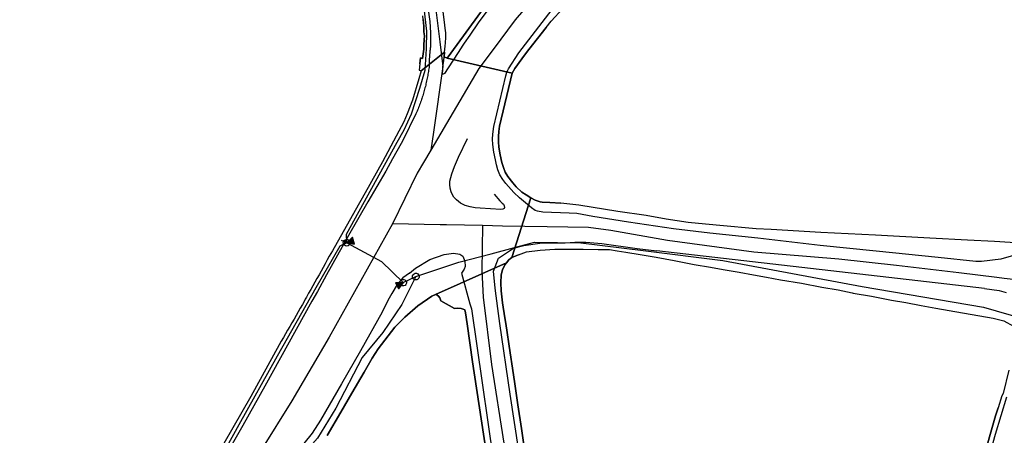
# Model space of a CAD drawing. Extents: x 166506 to 171543, y 332500 to 338212.
# Tile 105 of 139: x 168975 to 169325, y 336575 to 336723. Entities that reach past the tile are written whole.
import ezdxf

# ---------------------------------------------------------------- set-up
doc = ezdxf.new("R2010")
doc.units = 0
doc.header["$MEASUREMENT"] = 0
doc.layers.get('0').update_dxf_attribs({"color": 1, "linetype": 'CONTINUOUS'})
for name, color, linetype in [('IRISH_OS_1000S_FEATURE', 252, 'CONTINUOUS'), ('UNDERGROUND_ROUTE', 1, 'CONTINUOUS'), ('UUB', 1, 'CONTINUOUS')]:
    doc.layers.add(name, color=color, linetype=linetype)

# ---------------------------------------------------------------- blocks, each defined once
blk = doc.blocks.new('UUB_LOCATION_AC_T02_1')
at = {"color": 0, "linetype": 'ByBlock'}
blk.add_line((20059, 39970), (-19941, 40029), dxfattribs=at)
blk.add_lwpolyline([(0, 0), (5059, 39993), (0, 0), (10059, 39985), (0, 0), (15059, 39978), (0, 0), (20059, 39970), (0, 0), (-4941, 40007), (0, 0), (-9941, 40015), (0, 0), (-14941, 40022), (0, 0), (-19941, 40029), (0, 0), (59, 40000), (0, 0)], close=True, dxfattribs=at)
blk.add_lwpolyline([(18862, 2286, -1), (-18862, -2286, -1), (18862, 2286)], format="xyb", close=True, dxfattribs=at)
blk = doc.blocks.new('UUB_LOCATION_AC_T02')
at = {"color": 0, "linetype": 'ByBlock'}
blk.add_lwpolyline([(18862, 2286, -1), (-18862, -2286, -1), (18862, 2286)], format="xyb", close=True, dxfattribs=at)

msp = doc.modelspace()

# ---------------------------------------------------------------- linework, layer by layer
at = {"layer": 'IRISH_OS_1000S_FEATURE', "color": 9}
for points in [[(169126.46, 336715.12), (169126.478, 336715.389), (169126.538, 336716.77), (169126.57, 336718.671), (169126.406, 336720.289), (169126.074, 336722.425), (169125.565, 336727.139), (169124.811, 336732.129), (169123.168, 336744.488), (169118.987, 336768.833), (169119.566, 336768.921)], [(169120.98, 336741.422), (169122.539, 336730.794), (169124.461, 336715.397)], [(169149.453, 336740.535), (169130.576, 336714.548), (169127.023, 336709.656), (169150.174, 336704.315), (169151.114, 336705.929), (169153.61, 336709.403), (169154.908, 336711.167), (169156.064, 336712.738), (169162.295, 336720.596), (169164.008, 336722.757), (169168.155, 336727.294)], [(169130.576, 336714.548), (169149.453, 336740.535)], [(169149.453, 336740.535), (169150.1, 336740.084), (169150.285, 336739.747), (169150.455, 336739.049), (169150.287, 336738.287), (169149.858, 336737.54), (169148.346, 336735.577), (169145.991, 336732.481), (169144.046, 336730.092), (169140.767, 336725.863), (169138.04, 336722.222), (169135.145, 336717.818), (169133.146, 336714.987), (169132.683, 336714.255)], [(169162.295, 336720.596), (169164.008, 336722.757), (169168.155, 336727.294), (169172.265, 336732.092), (169177.09, 336737.944)], [(169119.823, 336730.173), (169120.866, 336722.722), (169121.143, 336718.598), (169121.094, 336717.659), (169121.107, 336715.863)], [(169157.833, 336731.061), (169151.294, 336723.288), (169143.418, 336712.763)], [(169118.533, 336723.426), (169118.728, 336721.023), (169118.72, 336720.264), (169118.808, 336719.043), (169118.953, 336717.561), (169118.835, 336716.179), (169118.72, 336714.363), (169118.824, 336712.882), (169118.587, 336711.185), (169118.33, 336709.507), (169117.531, 336709.695), (169117.33, 336707.577), (169117.147, 336705.379), (169117.785, 336705.173), (169126.163, 336711.762), (169126.379, 336713.947), (169126.46, 336715.12), (169126.478, 336715.389), (169126.538, 336716.77), (169126.57, 336718.671), (169126.406, 336720.289), (169126.074, 336722.425), (169125.565, 336727.139)], [(169152.586, 336711.49), (169164.461, 336726.985)], [(169118.808, 336719.043), (169118.72, 336720.264), (169118.728, 336721.023), (169118.533, 336723.426), (169118.366, 336724.687)], [(169118.835, 336716.179), (169118.953, 336717.561), (169118.808, 336719.043)], [(169162.295, 336720.596), (169156.064, 336712.738)], [(169121.107, 336715.863), (169121.115, 336714.728), (169121.09, 336713.505), (169121.05, 336713.195), (169121.012, 336712.886), (169120.976, 336712.577), (169120.941, 336712.267), (169120.909, 336711.957), (169120.878, 336711.646), (169120.849, 336711.336), (169120.821, 336711.026), (169120.796, 336710.715), (169120.772, 336710.404), (169120.75, 336710.093), (169120.73, 336709.781), (169120.712, 336709.47), (169120.695, 336709.159), (169120.68, 336708.847), (169120.667, 336708.536), (169120.656, 336708.224), (169120.647, 336707.913), (169120.639, 336707.601), (169120.633, 336707.289), (169120.629, 336706.978), (169120.627, 336706.666), (169120.626, 336706.354), (169120.557, 336705.866), (169120.484, 336705.379), (169120.406, 336704.891), (169120.326, 336704.405), (169120.241, 336703.92), (169120.153, 336703.435), (169120.06, 336702.951), (169119.965, 336702.467), (169119.865, 336701.985), (169119.762, 336701.503), (169119.654, 336701.022), (169119.543, 336700.542), (169119.428, 336700.061), (169119.31, 336699.583), (169119.188, 336699.106), (169119.062, 336698.629), (169118.933, 336698.154), (169118.8, 336697.679), (169118.663, 336697.206), (169118.522, 336696.733), (169118.378, 336696.262), (169118.231, 336695.791), (169118.079, 336695.322), (169117.924, 336694.854), (169117.766, 336694.388), (169117.603, 336693.922), (169117.438, 336693.458), (169117.268, 336692.995), (169117.095, 336692.534), (169116.918, 336692.074), (169116.738, 336691.615), (169116.555, 336691.156), (169116.367, 336690.701), (169116.177, 336690.247), (169115.982, 336689.794), (169111.362, 336680.256), (169110.726, 336679.3), (169107.666, 336673.742), (169105.214, 336669.419), (169098.87, 336658.437), (169091.991, 336646.461), (169084.102, 336632.5), (169080.927, 336626.573), (169078.937, 336623.069), (169062.264, 336592.78), (169054.4, 336578.82), (169049.714, 336570.488)], [(169118.72, 336714.363), (169118.835, 336716.179)], [(169124.461, 336715.397), (169125.546, 336706.713)], [(169126.163, 336711.762), (169126.379, 336713.947), (169126.46, 336715.12)], [(169084.385, 336575.271), (169089.291, 336583.621), (169093.2, 336590.341), (169097.578, 336597.836), (169100.349, 336602.788), (169102.543, 336606.125), (169108.503, 336613.844), (169112.059, 336617.348), (169116.621, 336621.381), (169121.637, 336624.849), (169122.863, 336625.437), (169148.161, 336636.737), (169148.952, 336637.768), (169149.537, 336638.262), (169150.02, 336638.598), (169156.785, 336659.932), (169155.15, 336660.921), (169153.635, 336661.948), (169151.642, 336663.868), (169150.399, 336665.266), (169148.612, 336667.437), (169147.7, 336669.022), (169147.048, 336670.744), (169146.552, 336672.531), (169145.926, 336675.245), (169145.497, 336677.992), (169145.289, 336679.858), (169145.279, 336681.684), (169145.447, 336683.545), (169145.736, 336685.362), (169150.174, 336704.315), (169127.023, 336709.656), (169126.036, 336710.121), (169126.163, 336711.762), (169117.785, 336705.173), (169117.015, 336702.26), (169114.777, 336694.683), (169112.807, 336689.863), (169111.697, 336686.975), (169108.884, 336681.823), (169104.03, 336672.733), (169097.856, 336661.716), (169094.311, 336655.372), (169086.243, 336641.035), (169085.09, 336639.087), (169084.376, 336637.758), (169083.663, 336636.428), (169082.942, 336635.104), (169082.233, 336633.771), (169081.493, 336632.457), (169080.753, 336631.142), (169080.007, 336629.831), (169079.273, 336628.513), (169078.539, 336627.194), (169077.792, 336625.883), (169077.052, 336624.569), (169076.624, 336623.753), (169076.312, 336623.254), (169075.572, 336621.939), (169074.832, 336620.625), (169074.096, 336619.308), (169073.35, 336617.996), (169072.605, 336616.684), (169071.848, 336615.379), (169071.096, 336614.071), (169070.344, 336612.764), (169069.592, 336611.456), (169068.839, 336610.148), (169068.087, 336608.84), (169067.335, 336607.532), (169057.246, 336589.132), (169047.654, 336572.45)], [(169117.33, 336707.577), (169117.531, 336709.695), (169118.33, 336709.507), (169118.587, 336711.185), (169118.824, 336712.882), (169118.72, 336714.363)], [(169117.785, 336705.173), (169126.163, 336711.762)], [(169117.785, 336705.173), (169126.163, 336711.762)], [(169143.418, 336712.763), (169138.328, 336705.965), (169121.24, 336676.85)], [(169132.683, 336714.255), (169131.015, 336711.615), (169127.475, 336706.141), (169126.144, 336704.141), (169125.389, 336703.77), (169125.541, 336705.673), (169125.546, 336706.713)], [(169126.163, 336711.762), (169126.036, 336710.121)], [(169127.023, 336709.656), (169130.576, 336714.548)], [(169329.27, 336639.541), (169323.91, 336638.041), (169317.11, 336637.166), (169315.119, 336637.227), (169301.716, 336638.612), (169279.681, 336640.932), (169259.728, 336642.942), (169237.492, 336645.561), (169220.481, 336647.327), (169207.571, 336648.817), (169191.557, 336651.229), (169178.844, 336653.28), (169173.158, 336654.309), (169170.477, 336654.454), (169161.099, 336654.802), (169159.187, 336655.089), (169158.407, 336655.436), (169157.114, 336656.319), (169154.894, 336658.12), (169152.821, 336659.942), (169150.779, 336661.827), (169147.898, 336664.996), (169146.82, 336666.447), (169145.85, 336668.061), (169145.11, 336669.829), (169144.664, 336671.605), (169144.238, 336673.474), (169143.725, 336676.171), (169143.341, 336678.86), (169143.215, 336680.799), (169143.272, 336682.61), (169143.624, 336685.341), (169147.908, 336703.384), (169148.279, 336704.623), (169148.879, 336705.814), (169152.586, 336711.49)], [(169154.908, 336711.167), (169153.61, 336709.403)], [(169156.064, 336712.738), (169154.908, 336711.167)], [(169125.546, 336706.713), (169125.807, 336708.017), (169125.914, 336708.859), (169126.036, 336710.121)], [(169126.036, 336710.121), (169127.023, 336709.656)], [(169127.023, 336709.656), (169150.174, 336704.315)], [(169153.61, 336709.403), (169151.114, 336705.929)], [(169117.785, 336705.173), (169117.015, 336702.26), (169114.777, 336694.683), (169112.807, 336689.863), (169111.697, 336686.975), (169108.884, 336681.823), (169104.03, 336672.733), (169097.856, 336661.716), (169094.311, 336655.372), (169086.243, 336641.035), (169085.09, 336639.087)], [(169117.33, 336707.577), (169117.147, 336705.379), (169117.785, 336705.173)], [(169125.546, 336706.713), (169122.161, 336683.242)], [(169150.174, 336704.315), (169145.736, 336685.362), (169145.447, 336683.545), (169145.279, 336681.684), (169145.289, 336679.858), (169145.497, 336677.992), (169145.926, 336675.245), (169146.552, 336672.531), (169147.048, 336670.744), (169147.7, 336669.022), (169148.612, 336667.437), (169150.399, 336665.266), (169151.642, 336663.868), (169153.635, 336661.948), (169155.15, 336660.921), (169156.785, 336659.932)], [(169151.114, 336705.929), (169150.174, 336704.315)], [(169122.161, 336683.242), (169121.24, 336676.85)], [(169143.769, 336661.159), (169145.768, 336658.856), (169146.666, 336658.026), (169147.132, 336657.599), (169147.382, 336657.087), (169147.518, 336656.494), (169147.326, 336656.134), (169146.814, 336655.798), (169146.142, 336655.699), (169138.823, 336656.224), (169136.978, 336656.351), (169135.242, 336656.671), (169133.443, 336657.213), (169131.794, 336658.008), (169130.351, 336659.146), (169129.5, 336660.082), (169128.809, 336661.194), (169128.453, 336662.006), (169128.085, 336663.299), (169127.979, 336664.634), (169128.046, 336665.883), (169128.728, 336668.464), (169129.639, 336671.033), (169131.123, 336674.419), (169134.31, 336680.965)], [(169121.24, 336676.85), (169118.643, 336672.428)], [(169118.643, 336672.428), (169116.437, 336668.669), (169107.605, 336650.578)], [(169331.001, 336643.773), (169321.666, 336644.289), (169312.091, 336644.827), (169298.718, 336645.525), (169279.387, 336646.545), (169259.937, 336647.545), (169242.267, 336648.567), (169236.97, 336648.882), (169223.981, 336649.996), (169216.408, 336650.734), (169212.831, 336651.051), (169204.904, 336652.312), (169197.876, 336653.565), (169187.731, 336655.05), (169173.874, 336657.332), (169167.473, 336657.993), (169163.603, 336658.232), (169160.87, 336658.303), (169160.1, 336658.455), (169158.422, 336659.096), (169156.785, 336659.932), (169150.02, 336638.598), (169152.41, 336639.593), (169155.341, 336640.623), (169160.128, 336641.253), (169165.331, 336641.58), (169169.972, 336641.652), (169175.392, 336641.596), (169180.812, 336641.54), (169184.851, 336641.439), (169187.526, 336640.971), (169190.622, 336640.519), (169195.674, 336639.727), (169201.384, 336638.748), (169207.792, 336637.562), (169214.938, 336636.208), (169220.768, 336635.168), (169225.22, 336634.422), (169230.91, 336633.364), (169236.06, 336632.451), (169240.592, 336631.584), (169245.662, 336630.671), (169253.03, 336629.456), (169260.336, 336628.02), (169266.066, 336627.081), (169266.066, 336627.081), (169271.096, 336626.049), (169271.43, 336625.991), (169277.924, 336624.859), (169285.09, 336623.505), (169290.222, 336622.672), (169295.611, 336621.576), (169300.837, 336620.634), (169305.613, 336619.772), (169321.185, 336617.013), (169325.035, 336616.093), (169328.517, 336614.237)], [(169150.02, 336638.598), (169156.785, 336659.932)], [(169156.785, 336659.932), (169158.422, 336659.096), (169160.1, 336658.455), (169160.87, 336658.303), (169163.603, 336658.232)], [(169163.603, 336658.232), (169167.473, 336657.993)], [(169236.97, 336648.882), (169223.981, 336649.996), (169216.408, 336650.734), (169212.831, 336651.051), (169204.904, 336652.312), (169197.876, 336653.565), (169187.731, 336655.05), (169173.874, 336657.332), (169167.473, 336657.993)], [(169107.605, 336650.578), (169085.107, 336610.325), (169071.86, 336587.648), (169061.082, 336570.247), (169048.396, 336551.274), (169039.969, 336536.967), (169037.554, 336533.337), (169017.195, 336502.739), (168994.715, 336473.113), (168964.159, 336446.348)], [(169124.627, 336650.279), (169107.605, 336650.578)], [(169126.827, 336650.24), (169124.627, 336650.279)], [(169139.602, 336650.016), (169126.827, 336650.24)], [(169139.602, 336650.016), (169139.387, 336633.902), (169139.899, 336624.463), (169142.83, 336600.537), (169151.639, 336544.46), (169153.655, 336534.151)], [(169146.776, 336649.851), (169139.602, 336650.016)], [(169162.59, 336649.612), (169146.776, 336649.851)], [(169322.526, 336631.543), (169309.074, 336633.224), (169286.884, 336635.843), (169266.38, 336638.004), (169236.154, 336640.498), (169205.374, 336644.744), (169185.293, 336648.235), (169177.342, 336649.353), (169162.59, 336649.612)], [(169332.535, 336643.681), (169331.001, 336643.773), (169321.666, 336644.289), (169312.091, 336644.827), (169298.718, 336645.525), (169279.387, 336646.545), (169259.937, 336647.545), (169242.267, 336648.567), (169236.97, 336648.882)], [(169154.087, 336559.732), (169149.519, 336589.981), (169145.778, 336615.14), (169145.053, 336620.488), (169144.108, 336627.758), (169143.59, 336633.804), (169145.338, 336638.426), (169150.694, 336641.911), (169154.325, 336642.953), (169160.034, 336643.775), (169169.076, 336643.921), (169172.418, 336644.127), (169176.398, 336644.146), (169182.047, 336643.643), (169194.637, 336641.875), (169201.676, 336641.06)], [(169152.41, 336639.593), (169155.341, 336640.623), (169160.128, 336641.253), (169165.331, 336641.58), (169169.972, 336641.652), (169175.392, 336641.596), (169180.812, 336641.54), (169184.851, 336641.439), (169187.526, 336640.971), (169190.622, 336640.519)], [(169084.376, 336637.758), (169083.663, 336636.428)], [(169085.09, 336639.087), (169084.376, 336637.758)], [(169113.642, 336633.112), (169115.84, 336634.83), (169120.892, 336637.958), (169126.05, 336639.665), (169129.336, 336640.191), (169131.613, 336639.887), (169132.625, 336639.157), (169133.346, 336637.289), (169133.527, 336635.407), (169133.117, 336634.512), (169132.164, 336633.026), (169135.165, 336622.112), (169135.682, 336620.364), (169145.27, 336553.63), (169142.063, 336552.504)], [(169150.02, 336638.598), (169149.537, 336638.262), (169148.952, 336637.768), (169148.161, 336636.737)], [(169152.41, 336639.593), (169150.02, 336638.598)], [(169190.622, 336640.519), (169195.674, 336639.727)], [(169195.674, 336639.727), (169201.384, 336638.748)], [(169201.384, 336638.748), (169207.792, 336637.562)], [(169318.206, 336627.566), (169201.676, 336641.06)], [(169082.942, 336635.104), (169082.233, 336633.771)], [(169083.663, 336636.428), (169082.942, 336635.104)], [(169122.863, 336625.437), (169148.161, 336636.737)], [(169122.863, 336625.437), (169148.161, 336636.737)], [(169154.612, 336570.317), (169153.496, 336577.794), (169152.251, 336586.141), (169151.125, 336593.686), (169150.298, 336599.23), (169149.48, 336604.717), (169147.919, 336615.179), (169147.579, 336617.202), (169146.754, 336622.471), (169146.237, 336626.716), (169146.148, 336629.637), (169146.216, 336632.416), (169146.755, 336634.271), (169147.573, 336635.983), (169148.161, 336636.737), (169122.863, 336625.437), (169123.541, 336625.249), (169123.957, 336624.826), (169124.411, 336624.221), (169124.841, 336623.236), (169129.692, 336620.426), (169130.634, 336620.617), (169132.072, 336620.442), (169132.79, 336620.254), (169133.307, 336619.969), (169133.577, 336618.926), (169134.176, 336615.02), (169136.137, 336601.518), (169140.012, 336575.758), (169142.966, 336556.251)], [(169148.161, 336636.737), (169147.573, 336635.983), (169146.755, 336634.271), (169146.216, 336632.416), (169146.148, 336629.637), (169146.237, 336626.716), (169146.754, 336622.471), (169147.579, 336617.202), (169147.919, 336615.179)], [(169207.792, 336637.562), (169214.938, 336636.208)], [(169214.938, 336636.208), (169220.768, 336635.168)], [(169220.768, 336635.168), (169225.22, 336634.422)], [(169225.22, 336634.422), (169230.91, 336633.364)], [(169113.642, 336633.112), (169111.324, 336631.356), (169109.3, 336629.017), (169107.346, 336625.777), (169105.96, 336623.271), (169103.938, 336619.212), (169096.236, 336605.45), (169089.534, 336593.599), (169082.001, 336580.756), (169079.013, 336576.127), (169076.135, 336572.376), (169072.173, 336568.337), (169068.637, 336564.853), (169065.908, 336562.041), (169064.086, 336559.92), (169062.67, 336558.434), (169057.93, 336552.503)], [(169080.753, 336631.142), (169080.007, 336629.831)], [(169081.493, 336632.457), (169080.753, 336631.142)], [(169082.233, 336633.771), (169081.493, 336632.457)], [(169230.91, 336633.364), (169236.06, 336632.451)], [(169236.06, 336632.451), (169240.592, 336631.584)], [(169240.592, 336631.584), (169245.662, 336630.671)], [(169245.662, 336630.671), (169253.03, 336629.456)], [(169328.404, 336630.866), (169325.202, 336631.208), (169322.526, 336631.543)], [(169078.539, 336627.194), (169077.792, 336625.883)], [(169079.273, 336628.513), (169078.539, 336627.194)], [(169080.007, 336629.831), (169079.273, 336628.513)], [(169253.03, 336629.456), (169260.336, 336628.02)], [(169260.336, 336628.02), (169266.066, 336627.081)], [(169318.206, 336627.566), (169323.425, 336626.904), (169325.865, 336626.163)], [(169077.052, 336624.569), (169076.624, 336623.753), (169076.312, 336623.254)], [(169077.792, 336625.883), (169077.052, 336624.569)], [(169122.863, 336625.437), (169121.637, 336624.849), (169116.621, 336621.381), (169112.059, 336617.348), (169108.503, 336613.844), (169102.543, 336606.125), (169100.349, 336602.788), (169097.578, 336597.836), (169093.2, 336590.341), (169089.291, 336583.621), (169084.385, 336575.271)], [(169142.063, 336552.504), (169141.843, 336555.057), (169142.686, 336555.68), (169142.966, 336556.251), (169140.012, 336575.758), (169136.137, 336601.518), (169134.176, 336615.02), (169133.577, 336618.926), (169133.307, 336619.969), (169132.79, 336620.254), (169132.072, 336620.442), (169130.634, 336620.617), (169129.692, 336620.426), (169124.841, 336623.236), (169124.411, 336624.221), (169123.957, 336624.826), (169123.541, 336625.249), (169122.863, 336625.437)], [(169266.066, 336627.081), (169271.096, 336626.049), (169271.43, 336625.991)], [(169271.43, 336625.991), (169277.924, 336624.859)], [(169277.924, 336624.859), (169285.09, 336623.505)], [(169074.832, 336620.625), (169074.096, 336619.308)], [(169075.572, 336621.939), (169074.832, 336620.625)], [(169076.312, 336623.254), (169075.572, 336621.939)], [(169285.09, 336623.505), (169290.222, 336622.672)], [(169290.222, 336622.672), (169295.611, 336621.576)], [(169295.611, 336621.576), (169300.837, 336620.634)], [(169300.837, 336620.634), (169305.613, 336619.772)], [(169072.605, 336616.684), (169071.848, 336615.379)], [(169073.35, 336617.996), (169072.605, 336616.684)], [(169074.096, 336619.308), (169073.35, 336617.996)], [(169305.613, 336619.772), (169321.185, 336617.013), (169325.035, 336616.093), (169328.517, 336614.237)], [(169071.096, 336614.071), (169070.344, 336612.764)], [(169071.848, 336615.379), (169071.096, 336614.071)], [(169147.919, 336615.179), (169149.48, 336604.717)], [(169068.839, 336610.148), (169068.087, 336608.84)], [(169069.592, 336611.456), (169068.839, 336610.148)], [(169070.344, 336612.764), (169069.592, 336611.456)], [(169067.335, 336607.532), (169057.246, 336589.132), (169047.654, 336572.45), (169042.375, 336562.864), (169037.824, 336554.904)], [(169068.087, 336608.84), (169067.335, 336607.532)], [(169149.48, 336604.717), (169150.298, 336599.23)], [(169150.298, 336599.23), (169151.125, 336593.686)], [(169326.794, 336598.474), (169324.758, 336590.262), (169324.331, 336589.324), (169323.076, 336585.092), (169322.107, 336582.242), (169317.479, 336565.969)], [(169326.794, 336598.474), (169324.758, 336590.262)], [(169151.125, 336593.686), (169152.251, 336586.141)], [(169325.964, 336588.884), (169321.998, 336575.642), (169315.875, 336554.025)], [(169324.758, 336590.262), (169324.331, 336589.324), (169323.076, 336585.092)], [(169152.251, 336586.141), (169153.496, 336577.794)], [(169317.479, 336565.969), (169322.107, 336582.242)], [(169322.107, 336582.242), (169323.076, 336585.092)], [(169153.496, 336577.794), (169154.612, 336570.317)]]:
    msp.add_lwpolyline(points, dxfattribs=at)
at = {"layer": 'UNDERGROUND_ROUTE'}
for points in [[(169091.333, 336643.895), (169091.313, 336646.988), (169109.307, 336679.765), (169111.759, 336684.091), (169114.355, 336689.859), (169117.408, 336698.987), (169119.251, 336705.413), (169119.713, 336712.964), (169119.853, 336719.286), (169117.25, 336741.872), (169113.466, 336770.389), (169099.551, 336774.618)], [(169091.333, 336643.895), (169089.473, 336644.755)], [(169091.333, 336643.895), (169088.893, 336642.716), (169080.361, 336627.81), (169066.627, 336603.482), (169053.033, 336579.013), (169039.862, 336555.154), (169033.018, 336543.154), (169025.987, 336530.451), (169017.877, 336517.561), (169008.83, 336505.092), (168999.108, 336493.696), (168986.87, 336479.66), (168980.606, 336472.99), (168972.022, 336464.175), (168968.788, 336461.456), (168967.523, 336460.403)], [(169091.333, 336643.895), (169103.756, 336637.267), (169111.421, 336629.692)], [(169115.919, 336631.839), (169131.232, 336636.957), (169142.729, 336639.994), (169150.972, 336642.163), (169158.13, 336644.116), (169174.616, 336643.899), (169196.741, 336641.079), (169225.157, 336637.608), (169274.615, 336628.281), (169317.781, 336620.906), (169332.098, 336616.784), (169339.039, 336616.784), (169351.403, 336616.784)], [(169115.919, 336631.839), (169110.93, 336621.861), (169104.206, 336611.883), (169096.831, 336602.989), (169087.503, 336584.985), (169080.996, 336574.356), (169071.018, 336563.076), (169060.822, 336553.749), (169055.616, 336547.458), (169053.23, 336541.818), (169029.153, 336507.329), (169021.127, 336496.266), (169015.704, 336487.155), (168999.417, 336468.468)], [(169111.421, 336629.692), (169115.919, 336631.839)]]:
    msp.add_lwpolyline(points, dxfattribs=at)

# ---------------------------------------------------------------- block references
at = {"layer": 'UUB'}
for name, p, xscale, yscale, rotation in [('UUB_LOCATION_AC_T02_1', (169091.333, 336643.895), 6.3e-05, 6.3e-05, 286.907568), ('UUB_LOCATION_AC_T02_1', (169111.421, 336629.692), 6.2e-05, 6.2e-05, 117.421929), ('UUB_LOCATION_AC_T02', (169115.919, 336631.839), 6.3e-05, 6.3e-05, 25.516228)]:
    msp.add_blockref(name, p, dxfattribs=dict(at, xscale=xscale, yscale=yscale, rotation=rotation))

doc.saveas('drawing.dxf')
